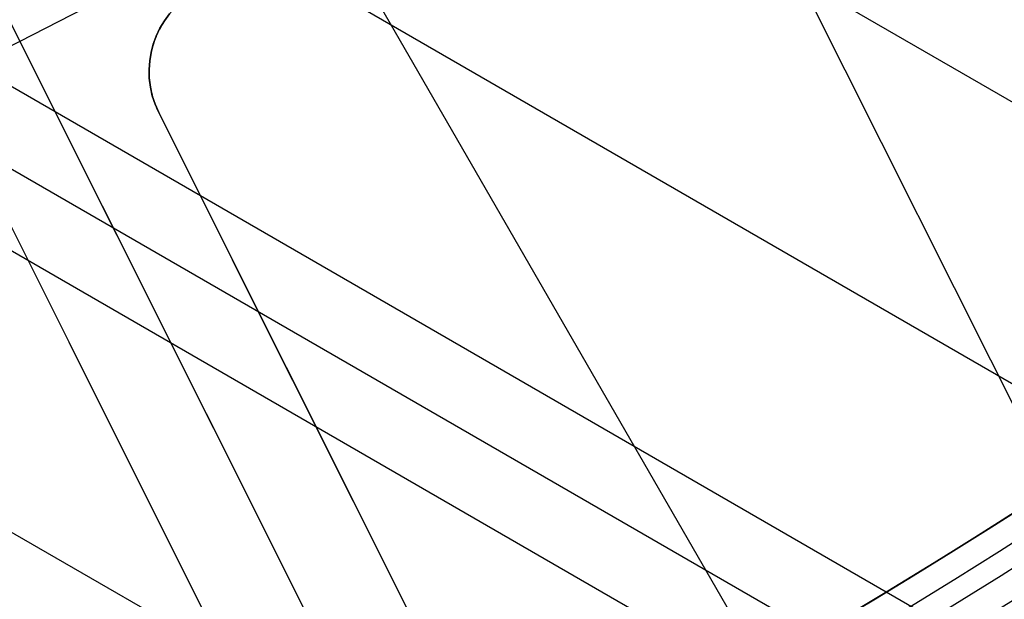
# Model space of a CAD drawing. Extents: x 19499 to 20475, y -6718 to -5871.
# Tile 14 of 60: x 20014 to 20025, y -6462 to -6456. Entities that reach past the tile are written whole.
import ezdxf

# ---------------------------------------------------------------- set-up
doc = ezdxf.new("R2010")
doc.units = 0
doc.layers.get('0').update_dxf_attribs({"linetype": 'CONTINUOUS'})
for name, color, linetype in [('BLANCO_METALICO', 7, 'CONTINUOUS'), ('COLOR', 7, 'CONTINUOUS'), ('LUZ', 7, 'CONTINUOUS')]:
    doc.layers.add(name, color=color, linetype=linetype)

msp = doc.modelspace()

# ---------------------------------------------------------------- linework, layer by layer
for p, q in [((20013.02137447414, -6446.540768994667, 88.12500292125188), (20022.44548578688, -6462.863808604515, 88.12500292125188)), ((20431.57592797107, -6691.337487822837, 71.4203516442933), (20014.13405640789, -6450.327310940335, 71.42035165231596)), ((20011.31791024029, -6451.772262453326, 71.79068490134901), (20430.24620905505, -6693.640628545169, 71.79068490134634)), ((20428.9164901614, -6695.943769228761, 72.16101815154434), (20008.30487644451, -6453.103540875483, 72.1610181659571)), ((20007.33490302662, -6453.440291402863, 72.58396164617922), (20428.52817952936, -6696.616342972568, 72.58396164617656)), ((20428.13986891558, -6697.288916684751, 73.00690512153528), (20006.34120281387, -6453.763343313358, 73.00690513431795)), ((20002.94259959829, -6454.872013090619, 73.37723837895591), (20426.81014999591, -6699.592057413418, 73.3772383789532))]:
    msp.add_line(p, q)
at = {"extrusion": (0.112475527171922, 0.1948133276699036, 0.974370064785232)}
msp.add_lwpolyline([(-20545.72119684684, -4382.985045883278), (-20546.23174644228, -4382.676077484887), (-20546.74029225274, -4382.36241276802), (-20547.24677385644, -4382.044070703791), (-20547.75113102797, -4381.721071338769), (-20548.25330376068, -4381.393435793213), (-20548.75323228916, -4381.06118625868), (-20549.25085711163, -4380.724345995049), (-20549.74611901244, -4380.382939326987), (-20550.23895908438, -4380.036991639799), (-20550.72931875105, -4379.686529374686), (-20551.21713978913, -4379.331580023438), (-20551.70236435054, -4378.972172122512), (-20552.1849349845, -4378.608335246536), (-20552.66479465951, -4378.240100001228), (-20553.14188678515, -4377.867498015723), (-20553.6161552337, -4377.490561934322), (-20554.08754436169, -4377.109325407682), (-20554.55599903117, -4376.723823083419), (-20555.02146463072, -4376.334090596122), (-20555.48388709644, -4375.940164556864), (-20555.9432129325, -4375.542082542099), (-20556.3993892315, -4375.139883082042), (-20556.85236369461, -4374.73360564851), (-20557.30208465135, -4374.323290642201), (-20557.7485010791, -4373.908979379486), (-20558.19156262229, -4373.490714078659), (-20558.63121961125, -4373.068537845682), (-20559.06742308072, -4372.642494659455), (-20559.50012478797, -4372.212629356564), (-20559.92927723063, -4371.778987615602), (-20560.35483366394, -4371.341615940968), (-20560.77674811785, -4370.900561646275), (-20561.1949754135, -4370.455872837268), (-20561.60947117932, -4370.007598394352), (-20562.02019186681, -4369.555787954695), (-20562.42709476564, -4369.100491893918), (-20562.83013801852, -4368.641761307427), (-20563.22928063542, -4368.179647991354), (-20563.6244825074, -4367.71420442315), (-20564.0157044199, -4367.245483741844), (-20564.40290806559, -4366.773539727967), (-20564.78605605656, -4366.298426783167), (-20565.16511193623, -4365.820199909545), (-20565.54004019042, -4365.338914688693), (-20565.91080625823, -4364.854627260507), (-20566.27737654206, -4364.36739430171), (-20566.63971841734, -4363.877273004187), (-20566.99780024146, -4363.384321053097), (-20567.3515913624, -4362.888596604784), (-20567.70106212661, -4362.390158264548), (-20568.0461838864, -4361.889065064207), (-20568.38692900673, -4361.38537643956), (-20568.72327087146, -4360.879152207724), (-20569.05518388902, -4360.370452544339), (-20569.38264349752, -4359.85933796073), (-20569.70562616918, -4359.345869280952), (-20570.02410941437, -4358.830107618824), (-20570.33807178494, -4358.312114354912), (-20570.64749287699, -4357.791951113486), (-20570.9523533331, -4357.269679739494), (-20571.25263484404, -4356.745362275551), (-20571.54832014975, -4356.219060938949), (-20571.83939303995, -4355.690838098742), (-20572.12583835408, -4355.160756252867), (-20572.40764198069, -4354.628878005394), (-20572.68479085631, -4354.095266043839), (-20572.95727296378, -4353.559983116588), (-20573.22507732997, -4353.023092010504), (-20573.48819402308, -4352.48465552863), (-20573.74661414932, -4351.944736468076), (-20574.00032984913, -4351.403397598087), (-20574.24933429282, -4350.86070163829), (-20574.49362167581, -4350.316711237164), (-20574.73318721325, -4349.771488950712), (-20574.96802713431, -4349.22509722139), (-20575.19813867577, -4348.677598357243), (-20575.42352007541, -4348.129054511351), (-20575.64417056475, -4347.579527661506), (-20575.86009036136, -4347.029079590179), (-20576.07128066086, -4346.477771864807), (-20576.27774362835, -4345.925665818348), (-20576.47948238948, -4345.372822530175), (-20576.67650102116, -4344.819302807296), (-20576.86880454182, -4344.265167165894), (-20577.05639890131, -4343.710475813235), (-20577.23929097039, -4343.155288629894), (-20577.41748852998, -4342.599665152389), (-20577.59100025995, -4342.043664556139), (-20577.7598357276, -4341.487345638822), (-20577.92400537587, -4340.930766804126), (-20578.08352051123, -4340.373986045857), (-20578.23839329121, -4339.817060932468), (-20578.38863671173, -4339.260048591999), (-20578.53426459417, -4338.703005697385), (-20578.67529157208, -4338.145988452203), (-20578.81173307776, -4337.589052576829), (-20578.94360532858, -4337.032253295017), (-20579.07092531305, -4336.475645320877), (-20579.19371077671, -4335.919282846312), (-20579.31198020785, -4335.363219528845), (-20579.42575282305, -4334.807508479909), (-20579.53504855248, -4334.252202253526), (-20579.63988802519, -4333.697352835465), (-20579.7402925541, -4333.143011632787), (-20579.83628412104, -4332.589229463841), (-20579.92788536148, -4332.036056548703), (-20580.01511954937, -4331.483542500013), (-20580.09801058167, -4330.931736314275), (-20580.17658296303, -4330.380686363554), (-20580.25086179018, -4329.830440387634), (-20580.32087273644, -4329.281045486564), (-20580.38664203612, -4328.732548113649), (-20580.44819646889, -4328.184994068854), (-20580.50556334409, -4327.638428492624), (-20580.55877048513, -4327.092895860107), (-20580.60784621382, -4326.548439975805), (-20580.6528193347, -4326.00510396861), (-20580.69371911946, -4325.462930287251), (-20580.73057529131, -4324.921960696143), (-20580.76341800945, -4324.382236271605), (-20580.79227785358, -4323.843797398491), (-20580.81718580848, -4323.306683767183), (-20580.83817324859, -4322.770934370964), (-20580.85527192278, -4322.236587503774), (-20580.8685139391, -4321.703680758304), (-20580.87793174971, -4321.172251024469), (-20580.88355813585, -4320.642334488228), (-20580.88542619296, -4320.113966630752), (-20580.88362697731, -4319.595425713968), (-20580.87820832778, -4319.075392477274), (-20580.86913895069, -4318.553900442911), (-20580.85638784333, -4318.030983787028), (-20580.83992430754, -4317.506677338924), (-20580.81971796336, -4316.981016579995), (-20580.79573876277, -4316.454037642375), (-20580.76795700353, -4315.925777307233), (-20580.73634334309, -4315.396273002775), (-20580.70086881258, -4314.865562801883), (-20580.66150483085, -4314.333685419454), (-20580.61822321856, -4313.800680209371), (-20580.57099621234, -4313.266587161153), (-20580.51979647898, -4312.731446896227), (-20580.46459712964, -4312.195300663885), (-20580.40537173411, -4311.658190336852), (-20580.34209433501, -4311.120158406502), (-20580.2747394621, -4310.58124797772), (-20580.20328214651, -4310.041502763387), (-20580.12769793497, -4309.500967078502), (-20580.04796290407, -4308.959685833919), (-20579.96405367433, -4308.417704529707), (-20579.87594742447, -4307.875069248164), (-20579.78362190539, -4307.331826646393), (-20579.6870554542, -4306.788023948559), (-20579.5862270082, -4306.243708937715), (-20579.48111611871, -4305.698929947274), (-20579.3717029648, -4305.153735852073), (-20579.25796836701, -4304.608176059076), (-20579.1398938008, -4304.062300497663), (-20579.01746141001, -4303.516159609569), (-20578.89065402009, -4302.969804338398), (-20578.75945515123, -4302.4232861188), (-20578.62384903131, -4301.876656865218), (-20578.48382060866, -4301.329968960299), (-20578.33935556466, -4300.783275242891), (-20578.19044032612, -4300.23662899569), (-20578.03706207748, -4299.690083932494), (-20577.87920877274, -4299.143694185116), (-20577.71686914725, -4298.597514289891), (-20577.55003272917, -4298.051599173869), (-20577.37868985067, -4297.506004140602), (-20577.20283165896, -4296.960784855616), (-20577.02245012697, -4296.415997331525), (-20576.83753806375, -4295.871697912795), (-20576.64808912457, -4295.327943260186), (-20576.45409782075, -4294.784790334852), (-20576.25555952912, -4294.242296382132), (-20576.05247050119, -4293.700518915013), (-20575.84482787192, -4293.159515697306), (-20575.63262966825, -4292.619344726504), (-20575.41587481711, -4292.080064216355), (-20575.19456315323, -4291.54173257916), (-20574.96869542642, -4291.004408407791), (-20574.73827330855, -4290.468150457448), (-20574.50329940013, -4289.933017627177), (-20574.26377723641, -4289.399068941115), (-20574.01971129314, -4288.866363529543), (-20573.77110699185, -4288.334960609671), (-20573.51797070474, -4287.804919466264), (-20573.26030975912, -4287.276299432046), (-20572.99813244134, -4286.749159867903), (-20572.73144800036, -4286.22356014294), (-20572.46026665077, -4285.699559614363), (-20572.18459957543, -4285.177217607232), (-20571.90445892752, -4284.656593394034), (-20571.61985783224, -4284.137746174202), (-20571.33081038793, -4283.62073505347), (-20571.0373316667, -4283.105619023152), (-20570.73943771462, -4282.592456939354), (-20570.43714555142, -4282.081307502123), (-20570.13047316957, -4281.572229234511), (-20569.819439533, -4281.065280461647), (-20569.50406457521, -4280.560519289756), (-20569.18436919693, -4280.058003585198), (-20568.86037526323, -4279.55779095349), (-20568.53210560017, -4279.059938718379), (-20568.19958399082, -4278.564503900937), (-20567.86283517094, -4278.071543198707), (-20567.52188482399, -4277.581112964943), (-20567.1767595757, -4277.093269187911), (-20566.82748698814, -4276.608067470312), (-20566.47409555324, -4276.125563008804), (-20566.11661468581, -4275.645810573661), (-20565.75507471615, -4275.168864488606), (-20565.38950688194, -4274.694778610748), (-20565.0199433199, -4274.223606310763), (-20564.64641705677, -4273.755400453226), (-20564.26896199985, -4273.290213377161), (-20563.88761292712, -4272.828096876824), (-20563.50240547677, -4272.369102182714), (-20563.11337613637, -4271.913279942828), (-20562.72056223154, -4271.460680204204), (-20562.3240019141, -4271.011352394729), (-20561.92373414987, -4270.565345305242), (-20561.51979870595, -4270.122707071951), (-20561.11223613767, -4269.683485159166), (-20560.70108777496, -4269.247726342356), (-20560.28639570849, -4268.815476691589), (-20559.86820277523, -4268.386781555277), (-20559.44655254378, -4267.96168554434), (-20559.0214892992, -4267.540232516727), (-20558.5930580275, -4267.122465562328), (-20558.16130439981, -4266.708426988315), (-20557.72627475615, -4266.298158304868), (-20557.28801608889, -4265.891700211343), (-20556.8465760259, -4265.489092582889), (-20556.40200281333, -4265.090374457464), (-20555.95434529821, -4264.695584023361), (-20555.50365291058, -4264.304758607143), (-20555.04997564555, -4263.917934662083), (-20554.59336404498, -4263.535147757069), (-20554.13386917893, -4263.156432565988), (-20553.67154262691, -4262.781822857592), (-20553.20643645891, -4262.411351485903), (-20552.7386032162, -4262.045050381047), (-20552.26809589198, -4261.682950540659), (-20551.79496791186, -4261.325082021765), (-20551.31927311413, -4260.971473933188), (-20550.84106572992, -4260.622154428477), (-20550.36040036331, -4260.277150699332), (-20549.87733197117, -4259.936488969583), (-20549.39191584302, -4259.600194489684), (-20548.90420758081, -4259.268291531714), (-20548.41426307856, -4258.940803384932), (-20547.92213850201, -4258.617752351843), (-20547.42789026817, -4258.299159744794), (-20546.93157502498, -4257.9850458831)], dxfattribs=at)
at = {"extrusion": (0.112475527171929, 0.1948133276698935, 0.9743700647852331)}
msp.add_lwpolyline([(-20544.81033906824, -4257.985045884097), (-20545.33140868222, -4258.289837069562), (-20545.85052834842, -4258.599487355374), (-20546.36763479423, -4258.913978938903), (-20546.88266491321, -4259.233292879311), (-20547.39555578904, -4259.557409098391), (-20547.90624471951, -4259.886306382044), (-20548.41466924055, -4260.219962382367), (-20548.9207671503, -4260.558353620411), (-20549.42447653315, -4260.901455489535), (-20549.92573578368, -4261.249242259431), (-20550.42448363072, -4261.60168708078), (-20550.92065916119, -4261.958761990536), (-20551.41420184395, -4262.320437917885), (-20551.90505155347, -4262.686684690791), (-20552.39314859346, -4263.057471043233), (-20552.87843372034, -4263.432764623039), (-20553.3608481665, -4263.812532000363), (-20553.84033366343, -4264.196738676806), (-20554.31683246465, -4264.585349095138), (-20554.79028736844, -4264.978326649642), (-20555.26064174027, -4265.375633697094), (-20555.72783953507, -4265.777231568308), (-20556.19182531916, -4266.183080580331), (-20556.65254429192, -4266.593140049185), (-20557.10994230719, -4267.007368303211), (-20557.56396589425, -4267.425722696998), (-20558.01456227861, -4267.848159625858), (-20558.46167940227, -4268.274634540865), (-20558.90526594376, -4268.705101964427), (-20559.34527133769, -4269.139515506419), (-20559.78164579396, -4269.577827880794), (-20560.21434031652, -4270.019990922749), (-20560.64330672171, -4270.465955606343), (-20561.06849765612, -4270.915672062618), (-20561.48986661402, -4271.369089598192), (-20561.90736795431, -4271.82615671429), (-20562.32095691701, -4272.286821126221), (-20562.73058963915, -4272.751029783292), (-20563.13622317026, -4273.218728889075), (-20563.53781548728, -4273.689863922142), (-20563.93532550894, -4274.164379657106), (-20564.3287131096, -4274.642220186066), (-20564.71793913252, -4275.123328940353), (-20565.10296540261, -4275.607648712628), (-20565.48375473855, -4276.095121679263), (-20565.86027096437, -4276.58568942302), (-20566.23247892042, -4277.079292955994), (-20566.60034447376, -4277.575872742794), (-20566.96383452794, -4278.075368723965), (-20567.32291703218, -4278.577720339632), (-20567.67756098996, -4279.082866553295), (-20568.02773646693, -4279.590745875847), (-20568.37341459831, -4280.101296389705), (-20568.71456759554, -4280.61445577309), (-20569.05116875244, -4281.13016132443), (-20569.38319245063, -4281.648349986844), (-20569.71061416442, -4282.168958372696), (-20570.033410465, -4282.691922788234), (-20570.35155902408, -4283.217179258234), (-20570.66503861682, -4283.744663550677), (-20570.97382912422, -4284.27431120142), (-20571.27791153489, -4284.806057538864), (-20571.57726794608, -4285.339837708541), (-20571.8718815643, -4285.875586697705), (-20572.16173670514, -4286.413239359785), (-20572.44681879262, -4286.952730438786), (-20572.72711435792, -4287.493994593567), (-20573.00261103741, -4288.036966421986), (-20573.27329757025, -4288.581580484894), (-20573.53916379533, -4289.127771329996), (-20573.80020064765, -4289.675473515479), (-20574.0564001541, -4290.224621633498), (-20574.3077554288, -4290.775150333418), (-20574.55426066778, -4291.326994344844), (-20574.79591114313, -4291.880088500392), (-20575.03270319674, -4292.434367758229), (-20575.26463423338, -4292.989767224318), (-20575.49170271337, -4293.546222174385), (-20575.71390814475, -4294.103668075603), (-20575.93125107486, -4294.662040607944), (-20576.14373308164, -4295.22127568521), (-20576.35135676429, -4295.781309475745), (-20576.55412573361, -4296.342078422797), (-20576.75204460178, -4296.903519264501), (-20576.94511897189, -4297.465569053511), (-20577.1333554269, -4298.02816517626), (-20577.31676151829, -4298.59124537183), (-20577.49534575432, -4299.15474775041), (-20577.66911758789, -4299.718610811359), (-20577.83808740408, -4300.282773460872), (-20578.00226650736, -4300.847175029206), (-20578.16166710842, -4301.411755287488), (-20578.31630231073, -4301.976454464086), (-20578.4661860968, -4302.541213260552), (-20578.61133331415, -4303.105972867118), (-20578.75175966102, -4303.670674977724), (-20578.88748167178, -4304.235261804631), (-20579.01851670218, -4304.799676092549), (-20579.1448829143, -4305.363861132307), (-20579.26659926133, -4305.927760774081), (-20579.38368547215, -4306.491319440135), (-20579.49616203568, -4307.054482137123), (-20579.60405018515, -4307.617194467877), (-20579.70737188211, -4308.179402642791), (-20579.80614980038, -4308.741053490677), (-20579.90040730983, -4309.302094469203), (-20579.99016846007, -4309.862473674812), (-20580.07545796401, -4310.422139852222), (-20580.15630118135, -4310.981042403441), (-20580.232724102, -4311.539131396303), (-20580.30475332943, -4312.09635757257), (-20580.37241606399, -4312.652672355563), (-20580.43574008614, -4313.20802785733), (-20580.49475373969, -4313.762376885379), (-20580.54948591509, -4314.315672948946), (-20580.59996603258, -4314.867870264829), (-20580.64622402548, -4315.418923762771), (-20580.68829032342, -4315.968789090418), (-20580.72619583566, -4316.517422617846), (-20580.75997193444, -4317.064781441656), (-20580.78965043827, -4317.610823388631), (-20580.81526359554, -4318.15550701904), (-20580.83684406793, -4318.698791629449), (-20580.85442491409, -4319.240637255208), (-20580.8680395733, -4319.781004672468), (-20580.87772184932, -4320.319855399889), (-20580.88350589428, -4320.857151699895), (-20580.88542619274, -4321.392856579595), (-20580.88367452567, -4321.904499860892), (-20580.87839934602, -4322.417596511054), (-20580.86957058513, -4322.932114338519), (-20580.85715844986, -4323.448020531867), (-20580.84113343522, -4323.965281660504), (-20580.82146633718, -4324.483863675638), (-20580.79812826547, -4325.003731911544), (-20580.77109065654, -4325.524851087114), (-20580.74032528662, -4326.047185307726), (-20580.70580428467, -4326.570698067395), (-20580.66750014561, -4327.095352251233), (-20580.6253857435, -4327.621110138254), (-20580.57943434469, -4328.147933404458), (-20580.5296196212, -4328.675783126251), (-20580.47591566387, -4329.204619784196), (-20580.41829699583, -4329.734403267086), (-20580.3567385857, -4330.265092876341), (-20580.29121586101, -4330.796647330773), (-20580.22170472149, -4331.32902477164), (-20580.14818155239, -4331.862182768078), (-20580.07062323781, -4332.396078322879), (-20579.98900717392, -4332.930667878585), (-20579.90331128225, -4333.465907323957), (-20579.81351402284, -4334.00175200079), (-20579.71959440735, -4334.538156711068), (-20579.62153201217, -4335.075075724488), (-20579.51930699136, -4335.612462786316), (-20579.41290008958, -4336.150271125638), (-20579.30229265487, -4336.688453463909), (-20579.18746665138, -4337.226962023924), (-20579.0684046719, -4337.765748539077), (-20578.94508995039, -4338.30476426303), (-20578.81750637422, -4338.843959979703), (-20578.68563849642, -4339.383286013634), (-20578.54947154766, -4339.922692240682), (-20578.4089914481, -4340.462128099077), (-20578.26418481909, -4341.001542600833), (-20578.11503899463, -4341.540884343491), (-20577.96154203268, -4342.080101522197), (-20577.80368272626, -4342.619141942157), (-20577.64145061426, -4343.157953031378), (-20577.47483599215, -4343.696481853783), (-20577.30382992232, -4344.234675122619), (-20577.12842424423, -4344.772479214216), (-20576.94861158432, -4345.309840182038), (-20576.76438536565, -4345.84670377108), (-20576.5757398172, -4346.383015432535), (-20576.38266998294, -4346.918720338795), (-20576.18517173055, -4347.453763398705), (-20575.98324175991, -4347.988089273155), (-20575.77687761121, -4348.521642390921), (-20575.56607767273, -4349.05436696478), (-20575.35084118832, -4349.586207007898), (-20575.1311682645, -4350.117106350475), (-20574.90705987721, -4350.647008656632), (-20574.67851787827, -4351.175857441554), (-20574.44554500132, -4351.703596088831), (-20574.20814486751, -4352.230167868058), (-20573.96632199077, -4352.755515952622), (-20573.72008178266, -4353.279583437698), (-20573.46943055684, -4353.802313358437), (-20573.21437553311, -4354.323648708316), (-20572.95492484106, -4354.843532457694), (-20572.69108752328, -4355.361907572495), (-20572.42287353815, -4355.878717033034), (-20572.1502937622, -4356.393903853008), (-20571.873359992, -4356.907411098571), (-20571.59208494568, -4357.419181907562), (-20571.30648226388, -4357.929159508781), (-20571.01656651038, -4358.437287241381), (-20570.72235317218, -4358.943508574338), (-20570.42385865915, -4359.44776712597), (-20570.12110030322, -4359.95000668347), (-20569.81409635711, -4360.450171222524), (-20569.50286599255, -4360.948204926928), (-20569.18742929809, -4361.444052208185), (-20568.86780727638, -4361.937657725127), (-20568.54402184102, -4362.428966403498), (-20568.21609581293, -4362.917923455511), (-20567.88405291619, -4363.40447439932), (-20567.54791777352, -4363.888565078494), (-20567.20771590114, -4364.37014168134), (-20566.86347370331, -4364.849150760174), (-20566.51521846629, -4365.325539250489), (-20566.16297835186, -4365.799254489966), (-20565.80678239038, -4366.270244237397), (-20565.44666047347, -4366.738456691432), (-20565.08264334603, -4367.203840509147), (-20564.71476259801, -4367.66634482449), (-20564.34305065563, -4368.12591926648), (-20563.96754077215, -4368.582513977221), (-20563.58826701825, -4369.036079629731), (-20563.20526427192, -4369.486567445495), (-20562.81856820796, -4369.933929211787), (-20562.42821528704, -4370.378117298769), (-20562.03424274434, -4370.819084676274), (-20561.6366885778, -4371.256784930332), (-20561.23559153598, -4371.691172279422), (-20560.83099110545, -4372.122201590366), (-20560.42292749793, -4372.549828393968), (-20560.0114416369, -4372.974008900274), (-20559.59657514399, -4373.394700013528), (-20559.17837032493, -4373.811859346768), (-20558.75687015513, -4374.225445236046), (-20558.33211826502, -4374.635416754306), (-20557.90415892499, -4375.041733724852), (-20557.47303703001, -4375.444356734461), (-20557.03879808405, -4375.84324714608), (-20556.60148818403, -4376.238367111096), (-20556.16115400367, -4376.629679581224), (-20555.71784277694, -4377.017148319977), (-20555.27160228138, -4377.400737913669), (-20554.82248082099, -4377.780413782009), (-20554.37052720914, -4378.156142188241), (-20553.91579075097, -4378.527890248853), (-20553.45832122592, -4378.895625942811), (-20552.99816886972, -4379.259318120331), (-20552.53538435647, -4379.618936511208), (-20552.0700187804, -4379.974451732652), (-20551.60212363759, -4380.32583529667), (-20551.13175080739, -4380.673059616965), (-20550.65895253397, -4381.016098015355), (-20550.18378140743, -4381.354924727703), (-20549.70629034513, -4381.68951490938), (-20549.22653257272, -4382.019844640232), (-20548.74456160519, -4382.345890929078), (-20548.26043122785, -4382.66763171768), (-20547.77419547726, -4382.985045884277)], dxfattribs=at)
at = {"extrusion": (0.1124755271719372, 0.1948133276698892, 0.9743700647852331)}
msp.add_lwpolyline([(-20551.17138497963, -4257.985045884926), (-20551.64679980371, -4258.320163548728), (-20552.11996327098, -4258.659354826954), (-20552.59082622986, -4259.002596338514), (-20553.0593398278, -4259.349863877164), (-20553.52545552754, -4259.701132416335), (-20553.98912512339, -4260.05637611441), (-20554.45030075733, -4260.415568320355), (-20554.90893493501, -4260.778681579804), (-20555.36498054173, -4261.145687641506), (-20555.81839085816, -4261.516557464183), (-20556.26911957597, -4261.891261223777), (-20556.71712081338, -4262.26976832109), (-20557.16234913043, -4262.652047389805), (-20557.60475954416, -4263.038066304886), (-20558.04430754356, -4263.427792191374), (-20558.48094910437, -4263.821191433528), (-20558.91464070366, -4264.218229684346), (-20559.34533933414, -4264.618871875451), (-20559.77300251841, -4265.023082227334), (-20560.19758832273, -4265.43082425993), (-20560.61905537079, -4265.842060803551), (-20561.03736285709, -4266.256754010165), (-20561.45247056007, -4266.674865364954), (-20561.86433885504, -4267.096355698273), (-20562.27292872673, -4267.521185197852), (-20562.67820178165, -4267.949313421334), (-20563.08012026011, -4268.38069930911), (-20563.4786470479, -4268.81530119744), (-20563.87374568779, -4269.253076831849), (-20564.26538039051, -4269.693983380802), (-20564.65351604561, -4270.137977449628), (-20565.03811823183, -4270.585015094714), (-20565.41915322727, -4271.035051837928), (-20565.79658801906, -4271.488042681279), (-20566.17039031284, -4271.943942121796), (-20566.54052854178, -4272.402704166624), (-20566.90697187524, -4272.864282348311), (-20567.26969022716, -4273.328629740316), (-20567.62865426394, -4273.795698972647), (-20567.98383541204, -4274.265442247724), (-20568.33520586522, -4274.737811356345), (-20568.68273859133, -4275.212757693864), (-20569.02640733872, -4275.690232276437), (-20569.36618664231, -4276.170185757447), (-20569.70205182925, -4276.652568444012), (-20570.03397902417, -4277.137330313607), (-20570.36194515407, -4277.624421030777), (-20570.68592795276, -4278.113789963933), (-20571.00590596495, -4278.605386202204), (-20571.32185854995, -4279.099158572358), (-20571.63376588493, -4279.595055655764), (-20571.94160896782, -4280.093025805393), (-20572.24536961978, -4280.593017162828), (-20572.5450304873, -4281.094977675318), (-20572.8405750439, -4281.598855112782), (-20573.13198759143, -4282.104597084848), (-20573.41925326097, -4282.612151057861), (-20573.70235801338, -4283.121464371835), (-20573.98128863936, -4283.632484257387), (-20574.25603275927, -4284.145157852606), (-20574.52657882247, -4284.65943221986), (-20574.79291610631, -4285.175254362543), (-20575.05503471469, -4285.692571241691), (-20575.31292557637, -4286.211329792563), (-20575.56658044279, -4286.731476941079), (-20575.81599188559, -4287.252959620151), (-20576.06115329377, -4287.775724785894), (-20576.30205887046, -4288.299719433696), (-20576.5387036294, -4288.824890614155), (-20576.771083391, -4289.351185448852), (-20576.99919477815, -4289.878551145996), (-20577.22303521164, -4290.406935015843), (-20577.44260290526, -4290.936284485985), (-20577.6578968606, -4291.466547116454), (-20577.86891686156, -4291.997670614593), (-20578.07566346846, -4292.529602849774), (-20578.27813801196, -4293.062291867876), (-20578.47634258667, -4293.595685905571), (-20578.6702800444, -4294.129733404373), (-20578.85995398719, -4294.664383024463), (-20579.0453687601, -4295.19958365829), (-20579.22652944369, -4295.735284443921), (-20579.40344184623, -4296.271434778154), (-20579.57611249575, -4296.807984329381), (-20579.74454863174, -4297.344883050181), (-20579.9087581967, -4297.882081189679), (-20580.06874982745, -4298.419529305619), (-20580.22453284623, -4298.957178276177), (-20580.37611725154, -4299.49497931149), (-20580.52351370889, -4300.032883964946), (-20580.66673354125, -4300.570844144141), (-20580.80578871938, -4301.108812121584), (-20580.94069185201, -4301.646740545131), (-20581.07145617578, -4302.184582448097), (-20581.19809554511, -4302.722291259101), (-20581.32062442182, -4303.259820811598), (-20581.43905786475, -4303.797125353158), (-20581.55341151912, -4304.334159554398), (-20581.66370160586, -4304.870878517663), (-20581.76994491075, -4305.40723778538), (-20581.87215877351, -4305.943193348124), (-20581.97036107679, -4306.47870165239), (-20582.06457023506, -4307.013719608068), (-20582.15480518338, -4307.548204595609), (-20582.24108536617, -4308.082114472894), (-20582.32343072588, -4308.615407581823), (-20582.40186169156, -4309.148042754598), (-20582.4763991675, -4309.679979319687), (-20582.54706452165, -4310.211177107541), (-20582.61387957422, -4310.741596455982), (-20582.67686658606, -4311.271198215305), (-20582.7360482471, -4311.799943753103), (-20582.79144766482, -4312.327794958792), (-20582.84308835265, -4312.854714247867), (-20582.89099421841, -4313.380664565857), (-20582.93518955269, -4313.905609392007), (-20582.97569901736, -4314.429512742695), (-20583.01254763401, -4314.952339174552), (-20583.04576077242, -4315.474053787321), (-20583.07536413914, -4315.994622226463), (-20583.10138376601, -4316.514010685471), (-20583.12384599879, -4317.03218590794), (-20583.14277748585, -4317.549115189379), (-20583.15820516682, -4318.064766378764), (-20583.17015626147, -4318.579107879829), (-20583.17865825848, -4319.092108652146), (-20583.18373890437, -4319.603738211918), (-20583.18542619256, -4320.113966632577), (-20583.18367871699, -4320.633215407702), (-20583.17841649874, -4321.153914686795), (-20583.1696100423, -4321.67603291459), (-20583.15723011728, -4322.199537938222), (-20583.14124777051, -4322.724397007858), (-20583.12163433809, -4323.250576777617), (-20583.09836145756, -4323.778043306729), (-20583.07140108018, -4324.306762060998), (-20583.04072548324, -4324.836697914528), (-20583.00630728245, -4325.367815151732), (-20582.96811944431, -4325.900077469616), (-20582.9261352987, -4326.433447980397), (-20582.88032855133, -4326.967889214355), (-20582.83067329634, -4327.503363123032), (-20582.77714402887, -4328.039831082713), (-20582.71971565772, -4328.577253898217), (-20582.65836351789, -4329.115591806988), (-20582.59306338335, -4329.654804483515), (-20582.52379147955, -4330.194851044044), (-20582.4505244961, -4330.735690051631), (-20582.37323959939, -4331.277279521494), (-20582.29191444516, -4331.819576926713), (-20582.20652719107, -4332.362539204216), (-20582.11705650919, -4332.906122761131), (-20582.02348159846, -4333.450283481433), (-20581.92578219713, -4333.99497673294), (-20581.82393859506, -4334.540157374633), (-20581.71793164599, -4335.085779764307), (-20581.60774277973, -4335.631797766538), (-20581.49335401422, -4336.178164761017), (-20581.37474796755, -4336.724833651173), (-20581.25190786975, -4337.271756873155), (-20581.12481757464, -4337.818886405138), (-20580.99346157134, -4338.366173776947), (-20580.8578249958, -4338.913570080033), (-20580.71789364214, -4339.46102597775), (-20580.57365397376, -4340.008491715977), (-20580.42509313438, -4340.555917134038), (-20580.27219895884, -4341.103251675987), (-20580.11495998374, -4341.650444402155), (-20579.95336545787, -4342.197444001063), (-20579.78740535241, -4342.744198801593), (-20579.61707037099, -4343.290656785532), (-20579.44235195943, -4343.836765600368), (-20579.26324231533, -4344.382472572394), (-20579.07973439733, -4344.927724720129), (-20578.8918219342, -4345.472468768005), (-20578.69949943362, -4346.016651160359), (-20578.50276219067, -4346.560218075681), (-20578.30160629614, -4347.103115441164), (-20578.09602864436, -4347.645288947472), (-20577.88602694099, -4348.186684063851), (-20577.67159971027, -4348.727246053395), (-20577.45274630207, -4349.266919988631), (-20577.22946689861, -4349.805650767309), (-20577.00176252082, -4350.343383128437), (-20576.76963503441, -4350.88006166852), (-20576.53308715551, -4351.415630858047), (-20576.29212245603, -4351.950035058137), (-20576.04674536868, -4352.48321853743), (-20575.79696119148, -4353.015125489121), (-20575.54277609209, -4353.545700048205), (-20575.2841971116, -4354.074886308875), (-20575.02123216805, -4354.602628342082), (-20574.75389005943, -4355.128870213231), (-20574.48218046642, -4355.65355600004), (-20574.20611395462, -4356.176629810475), (-20573.92570197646, -4356.69803580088), (-20573.64095687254, -4357.217718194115), (-20573.35189187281, -4357.735621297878), (-20573.05852109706, -4358.25168952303), (-20572.76085955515, -4358.765867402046), (-20572.45892314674, -4359.27809960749), (-20572.15272866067, -4359.788330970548), (-20571.84229377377, -4360.296506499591), (-20571.52763704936, -4360.802571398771), (-20571.20877793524, -4361.306471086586), (-20570.88573676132, -4361.808151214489), (-20570.55853473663, -4362.307557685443), (-20570.22719394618, -4362.804636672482), (-20569.89173734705, -4363.299334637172), (-20569.5521887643, -4363.791598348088), (-20569.20857288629, -4364.281374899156), (-20568.86091525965, -4364.768611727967), (-20568.50924228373, -4365.253256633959), (-20568.15358120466, -4365.735257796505), (-20567.79396010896, -4366.214563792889), (-20567.43040791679, -4366.691123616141), (-20567.06295437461, -4367.164886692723), (-20566.69163004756, -4367.635802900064), (-20566.3164663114, -4368.103822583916), (-20565.93749534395, -4368.568896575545), (-20565.55475011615, -4369.030976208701), (-20565.16826438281, -4369.490013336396), (-20564.77807267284, -4369.945960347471), (-20564.38421027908, -4370.398770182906), (-20563.98671324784, -4370.848396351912), (-20563.58561836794, -4371.294792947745), (-20563.18096315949, -4371.737914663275), (-20562.77278586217, -4372.177716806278), (-20562.36112542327, -4372.614155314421), (-20561.94602148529, -4373.047186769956), (-20561.52751437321, -4373.476768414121), (-20561.1056450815, -4373.902858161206), (-20560.68045526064, -4374.325414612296), (-20560.25198720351, -4374.744397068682), (-20559.82028383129, -4375.159765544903), (-20559.3853886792, -4375.571480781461), (-20558.9473458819, -4375.979504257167), (-20558.50620015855, -4376.383798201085), (-20558.06199679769, -4376.784325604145), (-20557.61478164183, -4377.181050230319), (-20557.16460107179, -4377.573936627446), (-20556.71150199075, -4377.962950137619), (-20556.25553180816, -4378.348056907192), (-20555.7967384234, -4378.729223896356), (-20555.33517020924, -4379.106418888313), (-20554.8708759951, -4379.479610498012), (-20554.40390505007, -4379.848768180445), (-20553.93430706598, -4380.213862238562), (-20553.46213214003, -4380.574863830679), (-20552.98743075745, -4380.931744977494), (-20552.51025377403, -4381.284478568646), (-20552.03065239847, -4381.633038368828), (-20551.54867817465, -4381.977399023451), (-20551.06438296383, -4382.317536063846), (-20550.57781892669, -4382.653425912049), (-20550.08903850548, -4382.985045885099)], dxfattribs=at)
at = {"extrusion": (0.1124755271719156, 0.1948133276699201, 0.9743700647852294)}
msp.add_lwpolyline([(-20551.92900245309, -4382.985045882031), (-20552.39493319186, -4382.647722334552), (-20552.85859259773, -4382.306462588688), (-20553.31993379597, -4381.961290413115), (-20553.77891022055, -4381.612230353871), (-20554.2354756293, -4381.259307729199), (-20554.68958411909, -4380.902548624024), (-20555.14119014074, -4380.541979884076), (-20555.59024851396, -4380.177629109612), (-20556.03671444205, -4379.809524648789), (-20556.48054352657, -4379.437695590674), (-20556.92169178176, -4379.062171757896), (-20557.36011564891, -4378.682983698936), (-20557.79577201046, -4378.300162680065), (-20558.22861820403, -4377.913740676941), (-20558.6586120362, -4377.523750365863), (-20559.08571179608, -4377.130225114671), (-20559.50987626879, -4376.733198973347), (-20559.93106474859, -4376.332706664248), (-20560.34923705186, -4375.928783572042), (-20560.76435352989, -4375.52146573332), (-20561.17637508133, -4375.110789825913), (-20561.5852631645, -4374.696793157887), (-20561.99097980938, -4374.279513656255), (-20562.39348762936, -4373.858989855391), (-20562.79274983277, -4373.435260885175), (-20563.188730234, -4373.008366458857), (-20563.58139326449, -4372.578346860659), (-20563.97070398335, -4372.145242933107), (-20564.35662808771, -4371.709096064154), (-20564.7391319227, -4371.269948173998), (-20565.11818249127, -4370.827841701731), (-20565.49374746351, -4370.382819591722), (-20565.86579518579, -4369.934925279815), (-20566.23429468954, -4369.484202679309), (-20566.59921569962, -4369.030696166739), (-20566.9605286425, -4368.574450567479), (-20567.31820465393, -4368.115511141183), (-20567.67221558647, -4367.653923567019), (-20568.02253401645, -4367.189733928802), (-20568.36913325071, -4366.722988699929), (-20568.71198733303, -4366.253734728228), (-20569.05107105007, -4365.782019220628), (-20569.386359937, -4365.307889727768), (-20569.71783028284, -4364.831394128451), (-20570.04545913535, -4364.352580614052), (-20570.36922430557, -4363.871497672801), (-20570.68910437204, -4363.388194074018), (-20571.00507868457, -4362.902718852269), (-20571.31712736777, -4362.415121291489), (-20571.62523132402, -4361.925450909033), (-20571.92937223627, -4361.433757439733), (-20572.22953257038, -4360.94009081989), (-20572.52569557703, -4360.444501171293), (-20572.81784529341, -4359.947038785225), (-20573.1059665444, -4359.447754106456), (-20573.39004494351, -4358.946697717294), (-20573.67006689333, -4358.443920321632), (-20573.94601958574, -4357.93947272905), (-20574.21789100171, -4357.433405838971), (-20574.48566991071, -4356.925770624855), (-20574.74934586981, -4356.416618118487), (-20575.00890922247, -4355.905999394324), (-20575.26435109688, -4355.39396555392), (-20575.51566340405, -4354.880567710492), (-20575.76283883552, -4354.365856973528), (-20576.00587086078, -4353.849884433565), (-20576.24475372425, -4353.332701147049), (-20576.4794824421, -4352.81435812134), (-20576.71005279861, -4352.294906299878), (-20576.93646134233, -4351.774396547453), (-20577.15870538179, -4351.25287963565), (-20577.37678298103, -4350.730406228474), (-20577.59069295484, -4350.207026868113), (-20577.8004348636, -4349.682791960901), (-20578.00600900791, -4349.157751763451), (-20578.20741642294, -4348.631956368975), (-20578.4046588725, -4348.105455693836), (-20578.59773884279, -4347.578299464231), (-20578.78665953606, -4347.050537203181), (-20578.97142486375, -4346.522218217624), (-20579.15203943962, -4345.993391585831), (-20579.32850857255, -4345.464106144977), (-20579.50083825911, -4344.934410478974), (-20579.66903517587, -4344.404352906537), (-20579.8331066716, -4343.873981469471), (-20579.99306075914, -4343.343343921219), (-20580.14890610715, -4342.812487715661), (-20580.30065203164, -4342.281459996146), (-20580.44830848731, -4341.750307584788), (-20580.59188605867, -4341.219076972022), (-20580.73139595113, -4340.687814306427), (-20580.86684998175, -4340.156565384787), (-20580.99826056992, -4339.625375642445), (-20581.12564072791, -4339.094290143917), (-20581.24900405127, -4338.563353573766), (-20581.36836470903, -4338.032610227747), (-20581.48373743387, -4337.502104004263), (-20581.59513751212, -4336.971878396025), (-20581.70258077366, -4336.441976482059), (-20581.8060835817, -4335.912440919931), (-20581.90566282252, -4335.383313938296), (-20582.00133589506, -4334.854637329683), (-20582.09312070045, -4334.326452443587), (-20582.18103563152, -4333.798800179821), (-20582.26509956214, -4333.271720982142), (-20582.34533183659, -4332.745254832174), (-20582.42175225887, -4332.219441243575), (-20582.49438108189, -4331.694319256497), (-20582.56323899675, -4331.169927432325), (-20582.62834712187, -4330.646303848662), (-20582.68972699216, -4330.123486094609), (-20582.74740054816, -4329.601511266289), (-20582.80139012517, -4329.080415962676), (-20582.85171844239, -4328.560236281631), (-20582.89840859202, -4328.041007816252), (-20582.94148402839, -4327.522765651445), (-20582.98096855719, -4327.005544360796), (-20583.01688632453, -4326.489378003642), (-20583.04926180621, -4325.974300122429), (-20583.07811979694, -4325.460343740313), (-20583.10348539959, -4324.947541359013), (-20583.1253840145, -4324.435924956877), (-20583.14384132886, -4323.925525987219), (-20583.1588833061, -4323.416375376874), (-20583.17053617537, -4322.908503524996), (-20583.17882642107, -4322.401940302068), (-20583.18378077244, -4321.896715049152), (-20583.18542619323, -4321.39285657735), (-20583.18363339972, -4320.86691804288), (-20583.17823445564, -4320.339491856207), (-20583.16919871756, -4319.810610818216), (-20583.15649582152, -4319.280308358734), (-20583.1400956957, -4318.748618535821), (-20583.11996857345, -4318.215576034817), (-20583.0960850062, -4317.681216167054), (-20583.06841587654, -4317.145574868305), (-20583.03693241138, -4316.608688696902), (-20583.0016061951, -4316.070594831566), (-20582.96240918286, -4315.531331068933), (-20582.91931371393, -4314.990935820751), (-20582.87229252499, -4314.449448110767), (-20582.82131876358, -4313.90690757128), (-20582.76636600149, -4313.363354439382), (-20582.70740824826, -4312.818829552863), (-20582.6444199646, -4312.273374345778), (-20582.57737607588, -4311.727030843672), (-20582.5062519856, -4311.179841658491), (-20582.43102358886, -4310.631849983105), (-20582.35166728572, -4310.083099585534), (-20582.26815999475, -4309.533634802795), (-20582.18047916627, -4308.983500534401), (-20582.08860279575, -4308.432742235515), (-20581.99250943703, -4307.881405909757), (-20581.89217821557, -4307.329538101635), (-20581.78758884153, -4306.777185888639), (-20581.67872162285, -4306.224396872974), (-20581.56555747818, -4305.671219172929), (-20581.4480779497, -4305.117701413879), (-20581.32626521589, -4304.563892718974), (-20581.20010210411, -4304.009842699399), (-20581.06957210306, -4303.45560144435), (-20580.93465937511, -4302.901219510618), (-20580.79534876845, -4302.346747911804), (-20580.65162582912, -4301.792238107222), (-20580.50347681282, -4301.237741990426), (-20580.35088869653, -4300.683311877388), (-20580.19384918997, -4300.129000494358), (-20580.0323467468, -4299.574860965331), (-20579.86637057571, -4299.020946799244), (-20579.69591065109, -4298.467311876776), (-20579.52095772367, -4297.914010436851), (-20579.34150333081, -4297.361097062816), (-20579.15753980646, -4296.808626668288), (-20578.96906029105, -4296.256654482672), (-20578.77605874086, -4295.70523603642), (-20578.57852993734, -4295.154427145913), (-20578.37646949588, -4294.604283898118), (-20578.16987387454, -4294.05486263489), (-20577.95874038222, -4293.506219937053), (-20577.74306718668, -4292.958412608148), (-20577.52285332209, -4292.411497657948), (-20577.29809869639, -4291.865532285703), (-20577.06880409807, -4291.320573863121), (-20576.83497120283, -4290.776679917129), (-20576.59660257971, -4290.233908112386), (-20576.35370169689, -4289.692316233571), (-20576.10627292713, -4289.151962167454), (-20575.85432155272, -4288.612903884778), (-20575.59785377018, -4288.075199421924), (-20575.33687669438, -4287.5389068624), (-20575.07139836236, -4287.004084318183), (-20574.80142773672, -4286.470789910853), (-20574.5269747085, -4285.939081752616), (-20574.24805009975, -4285.409017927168), (-20573.96466566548, -4284.880656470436), (-20573.6768340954, -4284.354055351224), (-20573.384569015, -4283.82927245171), (-20573.08788498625, -4283.306365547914), (-20572.78679750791, -4282.785392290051), (-20572.48132301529, -4282.266410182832), (-20572.17147887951, -4281.749476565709), (-20571.85728340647, -4281.234648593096), (-20571.53875583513, -4280.721983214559), (-20571.21591633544, -4280.211537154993), (-20570.88878600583, -4279.703366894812), (-20570.55738687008, -4279.197528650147), (-20570.22174187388, -4278.694078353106), (-20569.88187488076, -4278.193071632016), (-20569.53781066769, -4277.694563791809), (-20569.18957492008, -4277.198609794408), (-20568.83719422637, -4276.705264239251), (-20568.48069607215, -4276.214581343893), (-20568.12010883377, -4275.726614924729), (-20567.75546177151, -4275.24141837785), (-20567.38678502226, -4274.759044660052), (-20567.01410959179, -4274.279546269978), (-20566.63746734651, -4273.802975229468), (-20566.25689100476, -4273.329383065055), (-20565.8724141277, -4272.858820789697), (-20565.48407110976, -4272.391338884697), (-20565.09189716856, -4271.926987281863), (-20564.69592833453, -4271.465815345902), (-20564.29620143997, -4271.007871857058), (-20563.89275410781, -4270.553204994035), (-20563.48562473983, -4270.101862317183), (-20563.07485250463, -4269.653890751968), (-20562.66047732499, -4269.209336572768), (-20562.24253986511, -4268.768245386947), (-20561.82108151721, -4268.330662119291), (-20561.39614438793, -4267.896630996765), (-20560.96777128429, -4267.466195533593), (-20560.53600569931, -4267.039398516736), (-20560.10089179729, -4266.616281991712), (-20559.66247439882, -4266.196887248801), (-20559.22079896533, -4265.781254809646), (-20558.77591158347, -4265.369424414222), (-20558.32785894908, -4264.96143500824), (-20557.87668835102, -4264.557324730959), (-20557.4224476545, -4264.157130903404), (-20556.96518528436, -4263.760890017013), (-20556.50495020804, -4263.368637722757), (-20556.04179191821, -4262.980408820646), (-20555.5757604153, -4262.59623724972), (-20555.10690618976, -4262.216156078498), (-20554.63528020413, -4261.840197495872), (-20554.16093387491, -4261.46839280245), (-20553.6839190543, -4261.100772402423), (-20553.20428801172, -4260.737365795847), (-20552.7220934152, -4260.378201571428), (-20552.23738831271, -4260.023307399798), (-20551.75022611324, -4259.672710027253), (-20551.26066056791, -4259.326435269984), (-20550.76874575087, -4258.984508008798), (-20550.2745360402, -4258.646952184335), (-20549.77808609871, -4258.313790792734), (-20549.27945085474, -4257.985045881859)], dxfattribs=at)
for centre, radius, start, end in [((19986.97575810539, -6401.428438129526, 89.37470231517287), 73.2424557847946, 210.0000000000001, 30.00000000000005), ((19986.97575809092, -6401.428438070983, 88.63012703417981), 71.44457953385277, 210.0000000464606, 29.99999995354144), ((19986.97575810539, -6401.428438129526, 89.05580518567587), 71.21139006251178, 209.9999999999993, 29.99999999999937), ((19986.97575810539, -6401.428438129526, 46.50000292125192), 71.74245578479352, 300.0000653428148, 7.500000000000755), ((19986.97575810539, -6401.42843812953, 88.12500292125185), 70.93945536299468, 254.9999999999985, 345.0000000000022), ((19986.97575810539, -6401.428438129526, 68.68735261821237), 73.24245578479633, 211.1713425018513, 311.5923049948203), ((19986.97575810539, -6401.428438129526, 67.93735261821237), 70.94245578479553, 213.8367835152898, 313.7266063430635), ((19986.97575810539, -6401.428438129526, 88.125002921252), 70.93945536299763, 277.4999999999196, 322.5000000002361), ((19986.97575810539, -6401.428438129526, 46.50000292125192), 71.74245578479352, 232.4999999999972, 299.99993284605)]:
    msp.add_arc(centre, radius, start, end)
at = {"extrusion": (0, 0, -1)}
for centre, radius, start, end in [((-19986.97575810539, -6401.428438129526, -89.37470231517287), 70.94245578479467, 149.9999999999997, 329.9999999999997), ((-19986.97575810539, -6401.428438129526, -46.50000292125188), 70.94245578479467, 149.9999999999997, 329.9999999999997), ((-19986.97575810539, -6401.428438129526, -88.12500292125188), 52.0912327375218, 149.9999999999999, 329.9999999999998)]:
    msp.add_arc(centre, radius, start, end, dxfattribs=at)
at = {"extrusion": (-0.1124755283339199, -0.1948133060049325, -0.9743700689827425)}
msp.add_arc((20509.94273329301, -4320.442403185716, -1065.605763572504), 56.00000550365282, 27.61352608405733, 57.60763157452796, dxfattribs=at)
at = {"extrusion": (0.1124755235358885, 0.1948134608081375, 0.97437003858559)}
msp.add_arc((-20509.94434935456, -4320.435009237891, 1064.659116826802), 56.00000007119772, 122.3923481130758, 152.3864611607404, dxfattribs=at)
at = {"layer": 'BLANCO_METALICO', "extrusion": (0, 0, -1)}
for centre, radius, start, end in [((-19986.97549488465, -6401.428438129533, -171.6470783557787), 99.4999999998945, 179.9999999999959, 4.189765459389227e-12), ((-19986.97549488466, -6401.428438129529, -170.8389899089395), 99.49999999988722, 179.9999999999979, 2.094882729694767e-12), ((-19986.97549488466, -6401.428438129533, -169.280901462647), 99.49999999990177, 179.9999999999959, 4.189765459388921e-12), ((-19986.97549488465, -6401.428438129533, -171.6470783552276), 99.09999999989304, 179.9999999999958, 4.206676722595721e-12), ((-19986.97549488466, -6401.428438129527, -170.0309014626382), 98.69999999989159, 179.9999999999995, 5.279656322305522e-13), ((-19986.97549488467, -6401.428438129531, -168.5309014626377), 98.69999999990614, 179.9999999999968, 3.167793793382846e-12), ((-19986.97549488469, -6401.428438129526, -167.2309014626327), 98.19999999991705, 180, 0), ((-19986.97549488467, -6401.428438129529, -168.0309014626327), 98.19999999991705, 179.9999999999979, 2.122615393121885e-12)]:
    msp.add_arc(centre, radius, start, end, dxfattribs=at)
at = {"layer": 'BLANCO_METALICO'}
for centre, radius, start, end in [((19986.97549488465, -6401.428438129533, 170.030901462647), 99.49999999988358, 179.9999999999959, 4.189765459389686e-12), ((19986.97549488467, -6401.428438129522, 168.5309014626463), 99.49999999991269, 180.0000000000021, 359.9999999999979), ((19986.97549488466, -6401.428438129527, 171.6470783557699), 98.69999999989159, 179.9999999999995, 5.279656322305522e-13), ((19986.97549488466, -6401.428438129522, 170.8389899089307), 98.69999999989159, 180.0000000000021, 359.9999999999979)]:
    msp.add_arc(centre, radius, start, end, dxfattribs=at)
at = {"layer": 'COLOR'}
for p, q in [((20002.65740144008, -6432.71882663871, 30.30000054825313), (20019.68316376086, -6466.691201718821, 30.30000054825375)), ((20014.34762277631, -6456.044923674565, 26.2000005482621), (20053.28665539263, -6533.741968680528, -10.84294629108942)), ((20020.12466135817, -6465.320024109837, 30.30000054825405), (20015.86630887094, -6456.823115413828, 30.30000054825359)), ((20020.12466135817, -6465.320024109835, 23.73352539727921), (20015.86630887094, -6456.823115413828, 27.7840642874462)), ((20015.86630887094, -6456.823115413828, 27.7840642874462), (20015.86630887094, -6456.823115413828, 30.30000054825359)), ((20014.07854819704, -6457.719726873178, 30.30000054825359), (20018.33686637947, -6466.21656711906, 30.30000054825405)), ((20014.07854819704, -6457.719726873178, 27.78394073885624), (20018.33686637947, -6466.21656711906, 23.73341816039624)), ((20020.12466135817, -6465.320024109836, 27.01676297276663), (20016.67297671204, -6458.432701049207, 27.01676297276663)), ((20014.88513927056, -6459.329159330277, 27.01670935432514), (20018.33686637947, -6466.216567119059, 27.01670935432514)), ((20017.99548511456, -6461.071569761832, 25.75879484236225), (20017.99548511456, -6461.071569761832, 30.30000054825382)), ((20016.20770728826, -6461.968146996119, 25.7586794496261), (20016.20770728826, -6461.968146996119, 30.30000054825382))]:
    msp.add_line(p, q, dxfattribs=at)
msp.add_polyline3d([(20015.94955861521, -6455.789626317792, 28.15717824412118), (20015.93548079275, -6455.809572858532, 28.15249621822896), (20015.92193215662, -6455.82979522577, 28.14760116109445), (20015.90891259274, -6455.850293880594, 28.14249307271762), (20015.89642198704, -6455.871069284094, 28.13717195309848), (20015.88446022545, -6455.892121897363, 28.13163780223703), (20015.87302719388, -6455.913452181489, 28.12589062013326), (20015.86212279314, -6455.935060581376, 28.11993040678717), (20015.85174698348, -6455.956947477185, 28.11375716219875), (20015.84189974, -6455.979113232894, 28.10737088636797), (20015.83258103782, -6456.001558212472, 28.10077157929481), (20015.82374625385, -6456.02443508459, 28.09391068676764), (20015.81541023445, -6456.047693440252, 28.08680439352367), (20015.80766215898, -6456.071029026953, 28.07954980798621), (20015.80059120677, -6456.094137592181, 28.07224403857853), (20015.7941662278, -6456.117060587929, 28.0648778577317), (20015.78829683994, -6456.14004243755, 28.05737729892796), (20015.78298337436, -6456.163083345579, 28.04974236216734), (20015.77822616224, -6456.186183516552, 28.04197304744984), (20015.77402553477, -6456.209343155, 28.03406935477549), (20015.77038182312, -6456.23256246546, 28.0260312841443), (20015.76729535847, -6456.255841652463, 28.01785883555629), (20015.76476647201, -6456.279180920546, 28.00955200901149), (20015.7628023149, -6456.302653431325, 28.00108189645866), (20015.76140618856, -6456.326290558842, 27.992436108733), (20015.76057264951, -6456.35002982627, 27.9836394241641), (20015.76029625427, -6456.373808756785, 27.97471662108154), (20015.76057155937, -6456.397564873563, 27.96569247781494), (20015.76139312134, -6456.421235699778, 27.95659177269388), (20015.76275549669, -6456.444758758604, 27.94743928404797), (20015.76465324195, -6456.468071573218, 27.93825979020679), (20015.76707738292, -6456.491196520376, 27.92904677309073), (20015.77002293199, -6456.514197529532, 27.91977719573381), (20015.77349042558, -6456.537074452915, 27.91045105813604), (20015.77748040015, -6456.559827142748, 27.9010683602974), (20015.78199339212, -6456.582455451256, 27.8916291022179), (20015.78702993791, -6456.604959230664, 27.88213328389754), (20015.79259057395, -6456.6273383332, 27.87258090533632), (20015.79867583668, -6456.649592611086, 27.86297196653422), (20015.80528626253, -6456.671721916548, 27.85330646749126), (20015.81242238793, -6456.693726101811, 27.84358440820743), (20015.82008474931, -6456.715605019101, 27.83380578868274), (20015.82827388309, -6456.737358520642, 27.82397060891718), (20015.83699032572, -6456.758986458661, 27.81407886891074), (20015.84623461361, -6456.780488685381, 27.80413056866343), (20015.8560072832, -6456.801865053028, 27.79412570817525), (20015.86630887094, -6456.823115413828, 27.7840642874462)], dxfattribs=at)
at = {"layer": 'COLOR', "extrusion": (0, 0, -1)}
for centre, radius, start, end in [((-19986.97576523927, -6401.428455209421, 10.54089386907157), 152.392098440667, 333.3815781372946, 153.3815781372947), ((-19986.97576523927, -6401.428455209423, -32.97295255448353), 75.00000000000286, 63.38157813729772, 243.3815781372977), ((-19986.97576523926, -6401.428455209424, -43.50000292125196), 73.00000000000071, 63.38157813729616, 243.3815781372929), ((-19986.97576523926, -6401.428455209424, -43.50000292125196), 73.00000000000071, 63.38157813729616, 243.3815781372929), ((-19986.97576523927, -6401.428455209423, -33.3991820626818), 72.99999999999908, 63.38157813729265, 243.3815781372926), ((-19986.97576523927, -6401.428455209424, -43.50000292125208), 75.00000000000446, 63.38157813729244, 243.3815781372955), ((-19986.97576523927, -6401.428455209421, 10.54089386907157), 152.3920984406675, 153.381578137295, 333.381578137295), ((-19986.97576523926, -6401.428455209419, -43.50000292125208), 75.00000000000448, 243.3815781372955, 63.38157813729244), ((-19986.97576523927, -6401.428455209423, -32.97295255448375), 74.99999999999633, 243.3815781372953, 63.38157813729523), ((-19986.97576523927, -6401.428455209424, -43.50000292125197), 72.99999999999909, 243.3815781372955, 63.38157813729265), ((-19986.97576523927, -6401.428455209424, -43.50000292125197), 72.99999999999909, 243.3815781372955, 63.38157813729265), ((-19986.97576523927, -6401.428455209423, -33.39918206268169), 72.99999999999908, 243.3815781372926, 63.38157813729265), ((-19986.97576523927, -6401.428455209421, -18.68835025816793), 83.81579491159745, 153.3815781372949, 333.3815781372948), ((-19986.97576523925, -6401.428455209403, -26.2000005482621), 61.09154780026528, 153.3815781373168, 333.3815781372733), ((-19986.98386759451, -6401.424412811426, -28.2000005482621), 59.50000000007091, 153.3815781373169, 333.3815781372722), ((-19986.98386759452, -6401.424412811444, -27.2000005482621), 59.5000000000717, 153.3815781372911, 333.3815781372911), ((-19986.97576523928, -6401.428455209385, -22.44590218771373), 75.00000000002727, 243.3815781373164, 333.3815781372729), ((-20016.7603190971, -6456.375068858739, -30.30000054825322), 1.000000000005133, 333.3815781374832, 61.53949506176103), ((-19986.97576523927, -6401.428455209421, -17.30945272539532), 81.95014076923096, 224.138346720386, 262.611399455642)]:
    msp.add_arc(centre, radius, start, end, dxfattribs=at)
at = {"layer": 'COLOR'}
for centre, radius, start, end in [((19986.97576523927, -6401.428455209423, -35.79999945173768), 153, 26.61842186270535, 206.618421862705), ((19986.97576523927, -6401.428455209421, -11.46081713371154), 152.9999999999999, 26.61842186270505, 206.6184218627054), ((19986.97576523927, -6401.428455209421, -23.63040829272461), 153.0000000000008, 26.61842186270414, 206.6184218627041), ((19986.97576523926, -6401.428455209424, -10.90949982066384), 152.8342956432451, 26.61842186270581, 206.6184218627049), ((19986.97576523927, -6401.428455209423, -35.79999945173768), 150, 26.61842186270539, 206.618421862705), ((19986.97576523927, -6401.428455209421, -11.46081713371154), 153, 206.6184218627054, 26.61842186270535), ((19986.97576523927, -6401.428455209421, -35.79999945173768), 153, 206.6184218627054, 26.61842186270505), ((19986.97576523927, -6401.428455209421, -23.63040829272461), 153.0000000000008, 206.618421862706, 26.61842186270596), ((19986.97576523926, -6401.428455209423, -10.90949982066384), 152.8342956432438, 206.6184218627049, 26.6184218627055), ((19986.97576523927, -6401.428455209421, -35.79999945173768), 150, 206.6184218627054, 26.61842186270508), ((19986.9757652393, -6401.428455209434, 22.44590218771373), 74.99999999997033, 296.618421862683, 26.61842186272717), ((19986.98386759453, -6401.424412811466, 26.2000005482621), 59.50000000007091, 206.6184218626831, 26.61842186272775), ((19986.9757652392, -6401.428455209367, 23.29836120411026), 73.00000000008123, 298.2173843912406, 340.0317555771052), ((20016.76031909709, -6456.375068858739, 29.04203241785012), 1.000000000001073, 118.4605049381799, 206.6184218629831)]:
    msp.add_arc(centre, radius, start, end, dxfattribs=at)
at = {"layer": 'LUZ'}
for p, q in [((19926.28914765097, -6262.88713665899, -31.04999945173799), (20061.7619393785, -6532.895525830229, -31.04999945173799)), ((19926.28914765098, -6262.887136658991, -32.54999945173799), (20061.7619393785, -6532.895525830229, -32.54999945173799))]:
    msp.add_line(p, q, dxfattribs=at)

doc.saveas('drawing.dxf')
